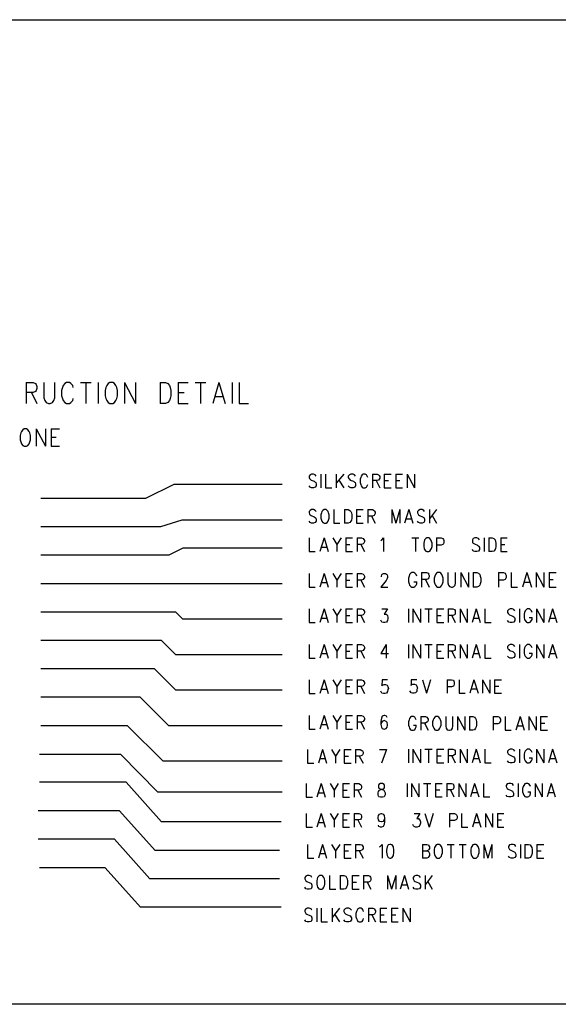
# Model space of a CAD drawing. Extents: x 11.9 to 28.1, y 10.8 to 21.2.
# Tile 2 of 45: x 15 to 16.9, y 10.8 to 14.3. Entities that reach past the tile are written whole.
import ezdxf

# ---------------------------------------------------------------- set-up
doc = ezdxf.new("R2010")
doc.units = 0
doc.header["$MEASUREMENT"] = 0
doc.layers.add('LAYNR1', color=2, linetype='Continuous')

msp = doc.modelspace()

# ---------------------------------------------------------------- linework, layer by layer
at = {"layer": 'LAYNR1', "color": 7}
for points in [[(13.097, 14.266), (18.082, 14.266)], [(15.04, 12.988), (15.04, 12.914)], [(15.04, 12.988), (15.065, 12.988), (15.073, 12.985), (15.075, 12.981), (15.078, 12.974), (15.078, 12.967), (15.075, 12.96), (15.073, 12.957), (15.065, 12.953), (15.04, 12.953)], [(15.103, 12.988), (15.103, 12.935), (15.106, 12.925), (15.111, 12.918), (15.119, 12.914)], [(15.125, 12.914), (15.133, 12.918), (15.138, 12.925), (15.141, 12.935), (15.141, 12.988)], [(15.168, 12.971), (15.165, 12.96), (15.165, 12.942)], [(15.206, 12.971), (15.204, 12.978), (15.198, 12.985), (15.193, 12.988), (15.182, 12.988), (15.176, 12.985), (15.171, 12.978), (15.168, 12.971)], [(15.231, 12.988), (15.269, 12.988)], [(15.25, 12.988), (15.25, 12.914)], [(15.294, 12.988), (15.294, 12.914)], [(15.321, 12.971), (15.318, 12.96), (15.318, 12.942)], [(15.335, 12.988), (15.329, 12.985), (15.324, 12.978), (15.321, 12.971)], [(15.359, 12.971), (15.356, 12.978), (15.351, 12.985), (15.345, 12.988), (15.335, 12.988)], [(15.362, 12.942), (15.362, 12.96), (15.359, 12.971)], [(15.386, 12.988), (15.386, 12.914)], [(15.386, 12.988), (15.425, 12.914)], [(15.425, 12.988), (15.425, 12.914)], [(15.512, 12.988), (15.512, 12.914)], [(15.512, 12.988), (15.531, 12.988), (15.539, 12.985), (15.545, 12.978), (15.547, 12.971)], [(15.547, 12.971), (15.55, 12.96), (15.55, 12.942)], [(15.575, 12.988), (15.575, 12.914)], [(15.575, 12.988), (15.61, 12.988)], [(15.635, 12.988), (15.673, 12.988)], [(15.654, 12.988), (15.654, 12.914)], [(15.719, 12.988), (15.697, 12.914)], [(15.719, 12.988), (15.741, 12.914)], [(15.766, 12.988), (15.766, 12.914)], [(15.79, 12.988), (15.79, 12.914)], [(15.059, 12.953), (15.078, 12.914)], [(15.165, 12.942), (15.168, 12.932), (15.171, 12.925), (15.176, 12.918), (15.182, 12.914)], [(15.193, 12.914), (15.198, 12.918), (15.204, 12.925), (15.206, 12.932)], [(15.318, 12.942), (15.321, 12.932), (15.324, 12.925), (15.329, 12.918), (15.335, 12.914)], [(15.345, 12.914), (15.351, 12.918), (15.356, 12.925), (15.359, 12.932), (15.362, 12.942)], [(15.55, 12.942), (15.547, 12.932), (15.545, 12.925), (15.539, 12.918), (15.531, 12.914)], [(15.575, 12.953), (15.596, 12.953)], [(15.705, 12.939), (15.733, 12.939)], [(15.119, 12.914), (15.125, 12.914)], [(15.182, 12.914), (15.193, 12.914)], [(15.335, 12.914), (15.345, 12.914)], [(15.531, 12.914), (15.512, 12.914)], [(15.575, 12.914), (15.61, 12.914)], [(15.79, 12.914), (15.823, 12.914)], [(15.021, 12.811), (15.019, 12.802), (15.019, 12.787)], [(15.033, 12.825), (15.028, 12.822), (15.024, 12.816), (15.021, 12.811)], [(15.053, 12.811), (15.051, 12.816), (15.046, 12.822), (15.042, 12.825), (15.033, 12.825)], [(15.056, 12.787), (15.056, 12.802), (15.053, 12.811)], [(15.076, 12.825), (15.076, 12.764)], [(15.076, 12.825), (15.108, 12.764)], [(15.108, 12.825), (15.108, 12.764)], [(15.128, 12.825), (15.128, 12.764)], [(15.128, 12.825), (15.158, 12.825)], [(15.128, 12.796), (15.146, 12.796)], [(15.019, 12.787), (15.021, 12.779), (15.024, 12.773), (15.028, 12.767), (15.033, 12.764)], [(15.033, 12.764), (15.042, 12.764)], [(15.042, 12.764), (15.046, 12.767), (15.051, 12.773), (15.053, 12.779), (15.056, 12.787)], [(15.128, 12.764), (15.158, 12.764)], [(16.061, 12.659), (16.058, 12.663), (16.052, 12.666), (16.045, 12.666), (16.04, 12.663), (16.036, 12.659), (16.036, 12.654)], [(16.078, 12.666), (16.078, 12.618)], [(16.094, 12.666), (16.094, 12.618)], [(16.132, 12.666), (16.132, 12.618)], [(16.158, 12.666), (16.132, 12.634)], [(16.2, 12.659), (16.196, 12.663), (16.191, 12.666), (16.183, 12.666), (16.178, 12.663), (16.174, 12.659), (16.174, 12.654)], [(16.243, 12.654), (16.241, 12.659), (16.238, 12.663), (16.234, 12.666), (16.227, 12.666), (16.223, 12.663), (16.22, 12.659), (16.218, 12.654)], [(16.26, 12.666), (16.26, 12.618)], [(16.26, 12.666), (16.276, 12.666), (16.281, 12.663), (16.283, 12.661), (16.285, 12.657), (16.285, 12.652), (16.283, 12.648), (16.281, 12.645), (16.276, 12.643), (16.26, 12.643)], [(16.301, 12.666), (16.301, 12.618)], [(16.301, 12.666), (16.325, 12.666)], [(16.341, 12.666), (16.341, 12.618)], [(16.341, 12.666), (16.365, 12.666)], [(16.381, 12.666), (16.381, 12.618)], [(16.381, 12.666), (16.407, 12.618)], [(16.407, 12.666), (16.407, 12.618)], [(15.56, 12.629), (15.46, 12.58), (15.092, 12.58)], [(15.942, 12.629), (15.56, 12.629)], [(16.036, 12.654), (16.038, 12.65), (16.04, 12.648), (16.043, 12.645), (16.054, 12.641), (16.058, 12.638), (16.06, 12.636)], [(16.045, 12.618), (16.04, 12.62), (16.036, 12.625)], [(16.06, 12.636), (16.061, 12.632), (16.061, 12.625), (16.058, 12.62), (16.052, 12.618)], [(16.141, 12.645), (16.158, 12.618)], [(16.174, 12.654), (16.176, 12.65), (16.178, 12.648), (16.181, 12.645), (16.192, 12.641), (16.196, 12.638), (16.198, 12.636)], [(16.183, 12.618), (16.178, 12.62), (16.174, 12.625)], [(16.198, 12.636), (16.2, 12.632), (16.2, 12.625), (16.196, 12.62), (16.191, 12.618)], [(16.218, 12.654), (16.216, 12.648), (16.216, 12.636)], [(16.216, 12.636), (16.218, 12.629), (16.22, 12.625), (16.223, 12.62), (16.227, 12.618)], [(16.234, 12.618), (16.238, 12.62), (16.241, 12.625), (16.243, 12.629)], [(16.272, 12.643), (16.285, 12.618)], [(16.301, 12.643), (16.316, 12.643)], [(16.341, 12.643), (16.356, 12.643)], [(16.052, 12.618), (16.045, 12.618)], [(16.094, 12.618), (16.116, 12.618)], [(16.191, 12.618), (16.183, 12.618)], [(16.227, 12.618), (16.234, 12.618)], [(16.301, 12.618), (16.325, 12.618)], [(16.341, 12.618), (16.365, 12.618)], [(16.061, 12.534), (16.058, 12.538), (16.052, 12.541), (16.045, 12.541), (16.04, 12.538), (16.036, 12.534), (16.036, 12.529)], [(16.036, 12.529), (16.038, 12.525), (16.04, 12.523), (16.043, 12.52), (16.054, 12.516), (16.058, 12.513), (16.06, 12.511)], [(16.08, 12.529), (16.078, 12.523), (16.078, 12.511)], [(16.089, 12.541), (16.085, 12.538), (16.081, 12.534), (16.08, 12.529)], [(16.105, 12.529), (16.103, 12.534), (16.1, 12.538), (16.096, 12.541), (16.089, 12.541)], [(16.107, 12.511), (16.107, 12.523), (16.105, 12.529)], [(16.123, 12.541), (16.123, 12.493)], [(16.161, 12.541), (16.161, 12.493)], [(16.161, 12.541), (16.174, 12.541), (16.18, 12.538), (16.183, 12.534), (16.185, 12.529)], [(16.185, 12.529), (16.187, 12.523), (16.187, 12.511)], [(16.203, 12.541), (16.203, 12.493)], [(16.203, 12.541), (16.227, 12.541)], [(16.203, 12.518), (16.218, 12.518)], [(16.243, 12.541), (16.243, 12.493)], [(16.243, 12.541), (16.26, 12.541), (16.265, 12.538), (16.267, 12.536), (16.269, 12.532), (16.269, 12.527), (16.267, 12.523), (16.265, 12.52), (16.26, 12.518), (16.243, 12.518)], [(16.256, 12.518), (16.269, 12.493)], [(16.327, 12.541), (16.327, 12.493)], [(16.327, 12.541), (16.341, 12.493)], [(16.356, 12.541), (16.341, 12.493)], [(16.356, 12.541), (16.356, 12.493)], [(16.387, 12.541), (16.372, 12.493)], [(16.387, 12.541), (16.401, 12.493)], [(16.443, 12.534), (16.44, 12.538), (16.434, 12.541), (16.427, 12.541), (16.421, 12.538), (16.418, 12.534), (16.418, 12.529)], [(16.418, 12.529), (16.42, 12.525), (16.421, 12.523), (16.425, 12.52), (16.436, 12.516), (16.44, 12.513), (16.441, 12.511)], [(16.46, 12.541), (16.46, 12.493)], [(16.485, 12.541), (16.46, 12.509)], [(16.469, 12.52), (16.485, 12.493)], [(15.588, 12.504), (15.513, 12.48), (15.092, 12.48)], [(15.942, 12.504), (15.588, 12.504)], [(16.045, 12.493), (16.04, 12.495), (16.036, 12.5)], [(16.052, 12.493), (16.045, 12.493)], [(16.06, 12.511), (16.061, 12.507), (16.061, 12.5), (16.058, 12.495), (16.052, 12.493)], [(16.078, 12.511), (16.08, 12.504), (16.081, 12.5), (16.085, 12.495), (16.089, 12.493)], [(16.089, 12.493), (16.096, 12.493)], [(16.096, 12.493), (16.1, 12.495), (16.103, 12.5), (16.105, 12.504), (16.107, 12.511)], [(16.123, 12.493), (16.145, 12.493)], [(16.174, 12.493), (16.161, 12.493)], [(16.187, 12.511), (16.185, 12.504), (16.183, 12.5), (16.18, 12.495), (16.174, 12.493)], [(16.203, 12.493), (16.227, 12.493)], [(16.378, 12.509), (16.396, 12.509)], [(16.427, 12.493), (16.421, 12.495), (16.418, 12.5)], [(16.434, 12.493), (16.427, 12.493)], [(16.441, 12.511), (16.443, 12.507), (16.443, 12.5), (16.44, 12.495), (16.434, 12.493)], [(16.036, 12.441), (16.036, 12.393)], [(16.089, 12.441), (16.074, 12.393)], [(16.089, 12.441), (16.103, 12.393)], [(16.12, 12.441), (16.134, 12.418), (16.134, 12.393)], [(16.149, 12.441), (16.134, 12.418)], [(16.165, 12.441), (16.165, 12.393)], [(16.165, 12.441), (16.189, 12.441)], [(16.165, 12.418), (16.18, 12.418)], [(16.205, 12.441), (16.205, 12.393)], [(16.205, 12.441), (16.221, 12.441), (16.227, 12.439), (16.229, 12.436), (16.231, 12.432), (16.231, 12.427), (16.229, 12.423), (16.227, 12.42), (16.221, 12.418), (16.205, 12.418)], [(16.218, 12.418), (16.231, 12.393)], [(16.289, 12.432), (16.292, 12.434), (16.298, 12.441), (16.298, 12.393)], [(16.398, 12.441), (16.423, 12.441)], [(16.411, 12.441), (16.411, 12.393)], [(16.441, 12.429), (16.44, 12.423), (16.44, 12.411)], [(16.451, 12.441), (16.447, 12.439), (16.443, 12.434), (16.441, 12.429)], [(16.467, 12.429), (16.465, 12.434), (16.461, 12.439), (16.458, 12.441), (16.451, 12.441)], [(16.469, 12.411), (16.469, 12.423), (16.467, 12.429)], [(16.485, 12.441), (16.485, 12.393)], [(16.485, 12.441), (16.501, 12.441), (16.507, 12.439), (16.509, 12.436), (16.511, 12.432), (16.511, 12.425), (16.509, 12.42), (16.507, 12.418), (16.501, 12.416), (16.485, 12.416)], [(16.636, 12.434), (16.632, 12.439), (16.627, 12.441), (16.62, 12.441), (16.614, 12.439), (16.611, 12.434), (16.611, 12.429)], [(16.611, 12.429), (16.612, 12.425), (16.614, 12.423), (16.618, 12.42), (16.629, 12.416), (16.632, 12.413), (16.634, 12.411)], [(16.652, 12.441), (16.652, 12.393)], [(16.669, 12.441), (16.669, 12.393)], [(16.669, 12.441), (16.681, 12.441), (16.687, 12.439), (16.691, 12.434), (16.692, 12.429)], [(16.692, 12.429), (16.694, 12.423), (16.694, 12.411)], [(16.711, 12.441), (16.711, 12.393)], [(16.711, 12.441), (16.734, 12.441)], [(16.711, 12.418), (16.725, 12.418)], [(15.942, 12.405), (15.592, 12.405), (15.542, 12.38), (15.092, 12.38)], [(16.036, 12.393), (16.058, 12.393)], [(16.08, 12.409), (16.098, 12.409)], [(16.165, 12.393), (16.189, 12.393)], [(16.44, 12.411), (16.441, 12.404), (16.443, 12.4), (16.447, 12.395), (16.451, 12.393)], [(16.451, 12.393), (16.458, 12.393)], [(16.458, 12.393), (16.461, 12.395), (16.465, 12.4), (16.467, 12.404), (16.469, 12.411)], [(16.62, 12.393), (16.614, 12.395), (16.611, 12.4)], [(16.627, 12.393), (16.62, 12.393)], [(16.634, 12.411), (16.636, 12.407), (16.636, 12.4), (16.632, 12.395), (16.627, 12.393)], [(16.681, 12.393), (16.669, 12.393)], [(16.694, 12.411), (16.692, 12.404), (16.691, 12.4), (16.687, 12.395), (16.681, 12.393)], [(16.711, 12.393), (16.734, 12.393)], [(16.036, 12.316), (16.036, 12.268)], [(16.089, 12.316), (16.074, 12.268)], [(16.089, 12.316), (16.103, 12.268)], [(16.12, 12.316), (16.134, 12.293), (16.134, 12.268)], [(16.149, 12.316), (16.134, 12.293)], [(16.165, 12.316), (16.165, 12.268)], [(16.165, 12.316), (16.189, 12.316)], [(16.205, 12.316), (16.205, 12.268)], [(16.205, 12.316), (16.221, 12.316), (16.227, 12.314), (16.229, 12.311), (16.231, 12.307), (16.231, 12.302), (16.229, 12.298), (16.227, 12.295), (16.221, 12.293), (16.205, 12.293)], [(16.291, 12.304), (16.291, 12.307), (16.292, 12.311), (16.294, 12.314), (16.298, 12.316), (16.305, 12.316), (16.309, 12.314), (16.311, 12.311), (16.312, 12.307), (16.312, 12.302), (16.311, 12.298), (16.307, 12.291), (16.289, 12.268)], [(16.394, 12.317), (16.39, 12.312), (16.388, 12.307)], [(16.409, 12.317), (16.405, 12.319), (16.398, 12.319), (16.394, 12.317)], [(16.415, 12.307), (16.413, 12.312), (16.409, 12.317)], [(16.432, 12.319), (16.432, 12.268)], [(16.432, 12.319), (16.45, 12.319), (16.456, 12.317)], [(16.456, 12.317), (16.457, 12.314), (16.459, 12.309), (16.459, 12.304), (16.457, 12.3), (16.456, 12.297)], [(16.485, 12.317), (16.481, 12.312), (16.479, 12.307)], [(16.488, 12.319), (16.485, 12.317)], [(16.5, 12.317), (16.496, 12.319), (16.488, 12.319)], [(16.506, 12.307), (16.504, 12.312), (16.5, 12.317)], [(16.525, 12.319), (16.525, 12.283), (16.527, 12.275), (16.531, 12.27), (16.537, 12.268)], [(16.541, 12.268), (16.546, 12.27), (16.55, 12.275), (16.552, 12.283), (16.552, 12.319)], [(16.57, 12.319), (16.57, 12.268)], [(16.57, 12.319), (16.597, 12.268)], [(16.597, 12.319), (16.597, 12.268)], [(16.614, 12.319), (16.614, 12.268)], [(16.614, 12.319), (16.627, 12.319), (16.633, 12.317)], [(16.633, 12.317), (16.637, 12.312), (16.639, 12.307)], [(16.703, 12.319), (16.703, 12.268)], [(16.703, 12.319), (16.72, 12.319), (16.726, 12.317)], [(16.726, 12.317), (16.728, 12.314), (16.73, 12.309), (16.73, 12.302), (16.728, 12.297)], [(16.747, 12.319), (16.747, 12.268)], [(16.803, 12.319), (16.788, 12.268)], [(16.803, 12.319), (16.819, 12.268)], [(16.836, 12.319), (16.836, 12.268)], [(16.836, 12.319), (16.863, 12.268)], [(16.863, 12.319), (16.863, 12.268)], [(16.881, 12.319), (16.881, 12.268)], [(16.881, 12.319), (16.906, 12.319)], [(15.942, 12.28), (15.092, 12.28)], [(16.08, 12.284), (16.098, 12.284)], [(16.165, 12.293), (16.18, 12.293)], [(16.218, 12.293), (16.231, 12.268)], [(16.388, 12.307), (16.386, 12.3), (16.386, 12.287)], [(16.386, 12.287), (16.388, 12.28), (16.39, 12.275), (16.394, 12.27), (16.398, 12.268)], [(16.405, 12.268), (16.409, 12.27), (16.413, 12.275), (16.415, 12.28), (16.415, 12.287)], [(16.405, 12.287), (16.415, 12.287)], [(16.456, 12.297), (16.45, 12.295), (16.432, 12.295)], [(16.446, 12.295), (16.459, 12.268)], [(16.479, 12.307), (16.477, 12.3), (16.477, 12.287)], [(16.477, 12.287), (16.479, 12.28), (16.481, 12.275), (16.485, 12.27), (16.488, 12.268)], [(16.496, 12.268), (16.5, 12.27), (16.504, 12.275), (16.506, 12.28), (16.508, 12.287)], [(16.508, 12.287), (16.508, 12.3), (16.506, 12.307)], [(16.641, 12.287), (16.639, 12.28), (16.637, 12.275), (16.633, 12.27), (16.627, 12.268)], [(16.639, 12.307), (16.641, 12.3), (16.641, 12.287)], [(16.728, 12.297), (16.726, 12.295), (16.72, 12.292), (16.703, 12.292)], [(16.794, 12.285), (16.813, 12.285)], [(16.881, 12.295), (16.896, 12.295)], [(16.036, 12.268), (16.058, 12.268)], [(16.165, 12.268), (16.189, 12.268)], [(16.289, 12.268), (16.314, 12.268)], [(16.398, 12.268), (16.405, 12.268)], [(16.488, 12.268), (16.496, 12.268)], [(16.537, 12.268), (16.541, 12.268)], [(16.627, 12.268), (16.614, 12.268)], [(16.747, 12.268), (16.77, 12.268)], [(16.881, 12.268), (16.906, 12.268)], [(15.942, 12.155), (15.592, 12.155), (15.567, 12.18), (15.092, 12.18)], [(16.036, 12.191), (16.036, 12.143)], [(16.089, 12.191), (16.074, 12.143)], [(16.089, 12.191), (16.103, 12.143)], [(16.12, 12.191), (16.134, 12.168), (16.134, 12.143)], [(16.149, 12.191), (16.134, 12.168)], [(16.165, 12.191), (16.165, 12.143)], [(16.165, 12.191), (16.189, 12.191)], [(16.205, 12.191), (16.205, 12.143)], [(16.205, 12.191), (16.221, 12.191), (16.227, 12.189), (16.229, 12.186), (16.231, 12.182), (16.231, 12.177), (16.229, 12.173), (16.227, 12.17), (16.221, 12.168), (16.205, 12.168)], [(16.292, 12.191), (16.312, 12.191), (16.301, 12.173), (16.307, 12.173), (16.311, 12.17), (16.312, 12.168), (16.314, 12.161)], [(16.386, 12.191), (16.386, 12.143)], [(16.402, 12.191), (16.402, 12.143)], [(16.402, 12.191), (16.428, 12.143)], [(16.428, 12.191), (16.428, 12.143)], [(16.444, 12.191), (16.47, 12.191)], [(16.457, 12.191), (16.457, 12.143)], [(16.486, 12.191), (16.486, 12.143)], [(16.486, 12.191), (16.51, 12.191)], [(16.526, 12.191), (16.526, 12.143)], [(16.526, 12.191), (16.542, 12.191), (16.548, 12.189), (16.55, 12.186), (16.551, 12.182), (16.551, 12.177), (16.55, 12.173), (16.548, 12.17), (16.542, 12.168), (16.526, 12.168)], [(16.568, 12.191), (16.568, 12.143)], [(16.568, 12.191), (16.593, 12.143)], [(16.593, 12.191), (16.593, 12.143)], [(16.624, 12.191), (16.61, 12.143)], [(16.624, 12.191), (16.639, 12.143)], [(16.655, 12.191), (16.655, 12.143)], [(16.761, 12.184), (16.757, 12.189), (16.751, 12.191), (16.744, 12.191), (16.739, 12.189), (16.735, 12.184), (16.735, 12.179)], [(16.735, 12.179), (16.737, 12.175), (16.739, 12.173), (16.742, 12.17), (16.753, 12.166), (16.757, 12.163), (16.759, 12.161)], [(16.777, 12.191), (16.777, 12.143)], [(16.795, 12.179), (16.793, 12.173), (16.793, 12.161)], [(16.821, 12.179), (16.819, 12.184), (16.815, 12.189), (16.811, 12.191), (16.804, 12.191), (16.801, 12.189), (16.797, 12.184), (16.795, 12.179)], [(16.837, 12.191), (16.837, 12.143)], [(16.837, 12.191), (16.862, 12.143)], [(16.862, 12.191), (16.862, 12.143)], [(16.893, 12.191), (16.879, 12.143)], [(16.893, 12.191), (16.908, 12.143)], [(16.036, 12.143), (16.058, 12.143)], [(16.08, 12.159), (16.098, 12.159)], [(16.165, 12.168), (16.18, 12.168)], [(16.165, 12.143), (16.189, 12.143)], [(16.218, 12.168), (16.231, 12.143)], [(16.298, 12.143), (16.292, 12.145), (16.291, 12.147), (16.289, 12.152)], [(16.303, 12.143), (16.298, 12.143)], [(16.314, 12.161), (16.314, 12.157), (16.312, 12.15), (16.309, 12.145), (16.303, 12.143)], [(16.486, 12.168), (16.501, 12.168)], [(16.486, 12.143), (16.51, 12.143)], [(16.539, 12.168), (16.551, 12.143)], [(16.615, 12.159), (16.633, 12.159)], [(16.655, 12.143), (16.677, 12.143)], [(16.744, 12.143), (16.739, 12.145), (16.735, 12.15)], [(16.751, 12.143), (16.744, 12.143)], [(16.759, 12.161), (16.761, 12.157), (16.761, 12.15), (16.757, 12.145), (16.751, 12.143)], [(16.793, 12.161), (16.795, 12.154), (16.797, 12.15), (16.801, 12.145), (16.804, 12.143)], [(16.804, 12.143), (16.811, 12.143)], [(16.811, 12.143), (16.815, 12.145), (16.819, 12.15), (16.821, 12.154), (16.821, 12.161)], [(16.811, 12.161), (16.821, 12.161)], [(16.884, 12.159), (16.902, 12.159)], [(15.942, 12.03), (15.567, 12.03), (15.517, 12.08), (15.092, 12.08)], [(16.036, 12.066), (16.036, 12.018)], [(16.089, 12.066), (16.074, 12.018)], [(16.089, 12.066), (16.103, 12.018)], [(16.12, 12.066), (16.134, 12.043), (16.134, 12.018)], [(16.149, 12.066), (16.134, 12.043)], [(16.165, 12.066), (16.165, 12.018)], [(16.165, 12.066), (16.189, 12.066)], [(16.205, 12.066), (16.205, 12.018)], [(16.205, 12.066), (16.221, 12.066), (16.227, 12.064), (16.229, 12.061), (16.231, 12.057), (16.231, 12.052), (16.229, 12.048), (16.227, 12.045), (16.221, 12.043), (16.205, 12.043)], [(16.307, 12.066), (16.289, 12.034), (16.316, 12.034)], [(16.307, 12.066), (16.307, 12.018)], [(16.386, 12.066), (16.386, 12.018)], [(16.402, 12.066), (16.402, 12.018)], [(16.402, 12.066), (16.428, 12.018)], [(16.428, 12.066), (16.428, 12.018)], [(16.444, 12.066), (16.47, 12.066)], [(16.457, 12.066), (16.457, 12.018)], [(16.486, 12.066), (16.486, 12.018)], [(16.486, 12.066), (16.51, 12.066)], [(16.526, 12.066), (16.526, 12.018)], [(16.526, 12.066), (16.542, 12.066), (16.548, 12.064), (16.55, 12.061), (16.551, 12.057), (16.551, 12.052), (16.55, 12.048), (16.548, 12.045), (16.542, 12.043), (16.526, 12.043)], [(16.568, 12.066), (16.568, 12.018)], [(16.568, 12.066), (16.593, 12.018)], [(16.593, 12.066), (16.593, 12.018)], [(16.624, 12.066), (16.61, 12.018)], [(16.624, 12.066), (16.639, 12.018)], [(16.655, 12.066), (16.655, 12.018)], [(16.761, 12.059), (16.757, 12.064), (16.751, 12.066), (16.744, 12.066), (16.739, 12.064), (16.735, 12.059), (16.735, 12.054)], [(16.777, 12.066), (16.777, 12.018)], [(16.821, 12.054), (16.819, 12.059), (16.815, 12.064), (16.811, 12.066), (16.804, 12.066), (16.801, 12.064), (16.797, 12.059), (16.795, 12.054)], [(16.837, 12.066), (16.837, 12.018)], [(16.837, 12.066), (16.862, 12.018)], [(16.862, 12.066), (16.862, 12.018)], [(16.893, 12.066), (16.879, 12.018)], [(16.893, 12.066), (16.908, 12.018)], [(16.08, 12.034), (16.098, 12.034)], [(16.165, 12.043), (16.18, 12.043)], [(16.218, 12.043), (16.231, 12.018)], [(16.486, 12.043), (16.501, 12.043)], [(16.539, 12.043), (16.551, 12.018)], [(16.615, 12.034), (16.633, 12.034)], [(16.735, 12.054), (16.737, 12.05), (16.739, 12.048), (16.742, 12.045), (16.753, 12.041), (16.757, 12.038), (16.759, 12.036)], [(16.759, 12.036), (16.761, 12.032), (16.761, 12.025), (16.757, 12.02), (16.751, 12.018)], [(16.795, 12.054), (16.793, 12.048), (16.793, 12.036)], [(16.793, 12.036), (16.795, 12.029), (16.797, 12.025), (16.801, 12.02), (16.804, 12.018)], [(16.811, 12.018), (16.815, 12.02), (16.819, 12.025), (16.821, 12.029), (16.821, 12.036)], [(16.811, 12.036), (16.821, 12.036)], [(16.884, 12.034), (16.902, 12.034)], [(16.036, 12.018), (16.058, 12.018)], [(16.165, 12.018), (16.189, 12.018)], [(16.486, 12.018), (16.51, 12.018)], [(16.655, 12.018), (16.677, 12.018)], [(16.744, 12.018), (16.739, 12.02), (16.735, 12.025)], [(16.751, 12.018), (16.744, 12.018)], [(16.804, 12.018), (16.811, 12.018)], [(15.942, 11.905), (15.567, 11.905), (15.492, 11.98), (15.092, 11.98)], [(16.036, 11.941), (16.036, 11.893)], [(16.089, 11.941), (16.074, 11.893)], [(16.089, 11.941), (16.103, 11.893)], [(16.12, 11.941), (16.134, 11.918), (16.134, 11.893)], [(16.149, 11.941), (16.134, 11.918)], [(16.165, 11.941), (16.165, 11.893)], [(16.165, 11.941), (16.189, 11.941)], [(16.205, 11.941), (16.205, 11.893)], [(16.205, 11.941), (16.221, 11.941), (16.227, 11.939), (16.229, 11.936), (16.231, 11.932), (16.231, 11.927), (16.229, 11.923), (16.227, 11.92), (16.221, 11.918), (16.205, 11.918)], [(16.312, 11.941), (16.294, 11.941), (16.292, 11.92), (16.294, 11.923), (16.3, 11.925), (16.305, 11.925), (16.311, 11.923), (16.314, 11.918), (16.316, 11.911)], [(16.415, 11.942), (16.396, 11.942), (16.395, 11.922), (16.396, 11.924), (16.402, 11.926), (16.407, 11.926), (16.413, 11.924), (16.416, 11.919), (16.418, 11.912)], [(16.435, 11.942), (16.449, 11.894)], [(16.464, 11.942), (16.449, 11.894)], [(16.522, 11.942), (16.522, 11.894)], [(16.522, 11.942), (16.538, 11.942), (16.544, 11.94), (16.546, 11.937), (16.547, 11.933), (16.547, 11.926), (16.546, 11.922), (16.544, 11.919), (16.538, 11.917), (16.522, 11.917)], [(16.564, 11.942), (16.564, 11.894)], [(16.616, 11.942), (16.602, 11.894)], [(16.616, 11.942), (16.631, 11.894)], [(16.647, 11.942), (16.647, 11.894)], [(16.647, 11.942), (16.673, 11.894)], [(16.673, 11.942), (16.673, 11.894)], [(16.689, 11.942), (16.689, 11.894)], [(16.689, 11.942), (16.713, 11.942)], [(16.036, 11.893), (16.058, 11.893)], [(16.08, 11.909), (16.098, 11.909)], [(16.165, 11.918), (16.18, 11.918)], [(16.165, 11.893), (16.189, 11.893)], [(16.218, 11.918), (16.231, 11.893)], [(16.298, 11.893), (16.292, 11.895), (16.291, 11.897), (16.289, 11.902)], [(16.303, 11.893), (16.298, 11.893)], [(16.316, 11.911), (16.314, 11.907), (16.312, 11.9), (16.309, 11.895), (16.303, 11.893)], [(16.4, 11.894), (16.395, 11.896), (16.393, 11.899), (16.391, 11.903)], [(16.406, 11.894), (16.4, 11.894)], [(16.418, 11.912), (16.416, 11.908), (16.415, 11.901), (16.411, 11.896), (16.406, 11.894)], [(16.564, 11.894), (16.586, 11.894)], [(16.607, 11.91), (16.626, 11.91)], [(16.689, 11.919), (16.704, 11.919)], [(16.689, 11.894), (16.713, 11.894)], [(15.942, 11.78), (15.542, 11.78), (15.442, 11.88), (15.092, 11.88)], [(16.036, 11.816), (16.036, 11.768)], [(16.089, 11.816), (16.074, 11.768)], [(16.089, 11.816), (16.103, 11.768)], [(16.12, 11.816), (16.134, 11.793), (16.134, 11.768)], [(16.149, 11.816), (16.134, 11.793)], [(16.165, 11.816), (16.165, 11.768)], [(16.165, 11.816), (16.189, 11.816)], [(16.165, 11.793), (16.18, 11.793)], [(16.205, 11.816), (16.205, 11.768)], [(16.205, 11.816), (16.221, 11.816), (16.227, 11.814), (16.229, 11.811), (16.231, 11.807), (16.231, 11.802), (16.229, 11.798), (16.227, 11.795), (16.221, 11.793), (16.205, 11.793)], [(16.218, 11.793), (16.231, 11.768)], [(16.311, 11.809), (16.309, 11.814), (16.303, 11.816), (16.3, 11.816), (16.294, 11.814), (16.291, 11.807), (16.289, 11.795), (16.289, 11.784), (16.291, 11.775), (16.294, 11.77), (16.3, 11.768)], [(16.301, 11.768), (16.307, 11.77), (16.311, 11.775), (16.312, 11.782), (16.312, 11.784), (16.311, 11.791), (16.307, 11.795), (16.301, 11.798), (16.3, 11.798), (16.294, 11.795), (16.291, 11.791), (16.289, 11.784)], [(16.388, 11.801), (16.386, 11.794), (16.386, 11.782)], [(16.413, 11.801), (16.411, 11.805), (16.408, 11.81), (16.404, 11.812), (16.397, 11.812), (16.393, 11.81), (16.39, 11.805), (16.388, 11.801)], [(16.43, 11.812), (16.43, 11.764)], [(16.43, 11.812), (16.446, 11.812), (16.451, 11.81), (16.453, 11.807), (16.455, 11.803), (16.455, 11.798), (16.453, 11.794), (16.451, 11.792), (16.446, 11.789), (16.43, 11.789)], [(16.442, 11.789), (16.455, 11.764)], [(16.473, 11.801), (16.471, 11.794), (16.471, 11.782)], [(16.482, 11.812), (16.479, 11.81), (16.475, 11.805), (16.473, 11.801)], [(16.499, 11.801), (16.497, 11.805), (16.493, 11.81), (16.49, 11.812), (16.482, 11.812)], [(16.501, 11.782), (16.501, 11.794), (16.499, 11.801)], [(16.517, 11.812), (16.517, 11.778), (16.519, 11.771), (16.522, 11.766), (16.528, 11.764)], [(16.531, 11.764), (16.537, 11.766), (16.541, 11.771), (16.542, 11.778), (16.542, 11.812)], [(16.559, 11.812), (16.559, 11.764)], [(16.559, 11.812), (16.584, 11.764)], [(16.584, 11.812), (16.584, 11.764)], [(16.601, 11.812), (16.601, 11.764)], [(16.601, 11.812), (16.613, 11.812), (16.619, 11.81), (16.622, 11.805), (16.624, 11.801)], [(16.624, 11.801), (16.626, 11.794), (16.626, 11.782)], [(16.684, 11.812), (16.684, 11.764)], [(16.684, 11.812), (16.701, 11.812), (16.706, 11.81), (16.708, 11.807), (16.71, 11.803), (16.71, 11.796), (16.708, 11.792), (16.706, 11.789), (16.701, 11.787), (16.684, 11.787)], [(16.726, 11.812), (16.726, 11.764)], [(16.779, 11.812), (16.764, 11.764)], [(16.779, 11.812), (16.793, 11.764)], [(16.81, 11.812), (16.81, 11.764)], [(16.81, 11.812), (16.835, 11.764)], [(16.835, 11.812), (16.835, 11.764)], [(16.851, 11.812), (16.851, 11.764)], [(16.851, 11.812), (16.875, 11.812)], [(16.851, 11.789), (16.866, 11.789)], [(15.942, 11.655), (15.522, 11.655), (15.397, 11.78), (15.092, 11.78)], [(16.036, 11.768), (16.058, 11.768)], [(16.08, 11.784), (16.098, 11.784)], [(16.165, 11.768), (16.189, 11.768)], [(16.3, 11.768), (16.301, 11.768)], [(16.386, 11.782), (16.388, 11.776), (16.39, 11.771), (16.393, 11.766), (16.397, 11.764)], [(16.397, 11.764), (16.404, 11.764)], [(16.404, 11.764), (16.408, 11.766), (16.411, 11.771), (16.413, 11.776), (16.413, 11.782)], [(16.404, 11.782), (16.413, 11.782)], [(16.471, 11.782), (16.473, 11.776), (16.475, 11.771), (16.479, 11.766), (16.482, 11.764)], [(16.482, 11.764), (16.49, 11.764)], [(16.49, 11.764), (16.493, 11.766), (16.497, 11.771), (16.499, 11.776), (16.501, 11.782)], [(16.528, 11.764), (16.531, 11.764)], [(16.613, 11.764), (16.601, 11.764)], [(16.626, 11.782), (16.624, 11.776), (16.622, 11.771), (16.619, 11.766), (16.613, 11.764)], [(16.726, 11.764), (16.748, 11.764)], [(16.77, 11.78), (16.788, 11.78)], [(16.851, 11.764), (16.875, 11.764)], [(16.031, 11.696), (16.031, 11.648)], [(16.084, 11.696), (16.069, 11.648)], [(16.084, 11.696), (16.098, 11.648)], [(16.115, 11.696), (16.129, 11.673), (16.129, 11.648)], [(16.144, 11.696), (16.129, 11.673)], [(16.16, 11.696), (16.16, 11.648)], [(16.16, 11.696), (16.184, 11.696)], [(16.2, 11.696), (16.2, 11.648)], [(16.2, 11.696), (16.216, 11.696), (16.222, 11.693), (16.224, 11.691), (16.226, 11.687), (16.226, 11.682), (16.224, 11.678), (16.222, 11.675), (16.216, 11.673), (16.2, 11.673)], [(16.284, 11.696), (16.309, 11.696)], [(16.309, 11.696), (16.291, 11.648)], [(16.386, 11.697), (16.386, 11.649)], [(16.402, 11.697), (16.402, 11.649)], [(16.402, 11.697), (16.428, 11.649)], [(16.428, 11.697), (16.428, 11.649)], [(16.444, 11.697), (16.47, 11.697)], [(16.457, 11.697), (16.457, 11.649)], [(16.486, 11.697), (16.486, 11.649)], [(16.486, 11.697), (16.51, 11.697)], [(16.526, 11.697), (16.526, 11.649)], [(16.526, 11.697), (16.542, 11.697), (16.548, 11.695), (16.55, 11.692), (16.551, 11.688), (16.551, 11.683), (16.55, 11.679), (16.548, 11.677), (16.542, 11.674), (16.526, 11.674)], [(16.568, 11.697), (16.568, 11.649)], [(16.568, 11.697), (16.593, 11.649)], [(16.593, 11.697), (16.593, 11.649)], [(16.624, 11.697), (16.61, 11.649)], [(16.624, 11.697), (16.639, 11.649)], [(16.655, 11.697), (16.655, 11.649)], [(16.761, 11.69), (16.757, 11.695), (16.751, 11.697), (16.744, 11.697), (16.739, 11.695), (16.735, 11.69), (16.735, 11.686)], [(16.735, 11.686), (16.737, 11.681), (16.739, 11.679), (16.742, 11.677), (16.753, 11.672), (16.757, 11.67), (16.759, 11.667)], [(16.777, 11.697), (16.777, 11.649)], [(16.795, 11.686), (16.793, 11.679), (16.793, 11.667)], [(16.821, 11.686), (16.819, 11.69), (16.815, 11.695), (16.811, 11.697), (16.804, 11.697), (16.801, 11.695), (16.797, 11.69), (16.795, 11.686)], [(16.837, 11.697), (16.837, 11.649)], [(16.837, 11.697), (16.862, 11.649)], [(16.862, 11.697), (16.862, 11.649)], [(16.893, 11.697), (16.879, 11.649)], [(16.893, 11.697), (16.908, 11.649)], [(15.374, 11.679), (15.087, 11.679)], [(15.504, 11.546), (15.374, 11.679)], [(16.075, 11.664), (16.093, 11.664)], [(16.16, 11.673), (16.175, 11.673)], [(16.213, 11.673), (16.226, 11.648)], [(16.486, 11.674), (16.501, 11.674)], [(16.539, 11.674), (16.551, 11.649)], [(16.615, 11.665), (16.633, 11.665)], [(16.744, 11.649), (16.739, 11.651), (16.735, 11.656)], [(16.759, 11.667), (16.761, 11.663), (16.761, 11.656), (16.757, 11.651), (16.751, 11.649)], [(16.793, 11.667), (16.795, 11.661), (16.797, 11.656), (16.801, 11.651), (16.804, 11.649)], [(16.811, 11.649), (16.815, 11.651), (16.819, 11.656), (16.821, 11.661), (16.821, 11.667)], [(16.811, 11.667), (16.821, 11.667)], [(16.884, 11.665), (16.902, 11.665)], [(16.031, 11.648), (16.053, 11.648)], [(16.16, 11.648), (16.184, 11.648)], [(16.486, 11.649), (16.51, 11.649)], [(16.655, 11.649), (16.677, 11.649)], [(16.751, 11.649), (16.744, 11.649)], [(16.804, 11.649), (16.811, 11.649)], [(15.392, 11.581), (15.087, 11.581)], [(15.517, 11.441), (15.392, 11.581)], [(15.942, 11.546), (15.504, 11.546)], [(16.026, 11.576), (16.026, 11.528)], [(16.079, 11.576), (16.064, 11.528)], [(16.079, 11.576), (16.093, 11.528)], [(16.11, 11.576), (16.124, 11.553), (16.124, 11.528)], [(16.139, 11.576), (16.124, 11.553)], [(16.155, 11.576), (16.155, 11.528)], [(16.155, 11.576), (16.179, 11.576)], [(16.155, 11.553), (16.17, 11.553)], [(16.195, 11.576), (16.195, 11.528)], [(16.195, 11.576), (16.211, 11.576), (16.217, 11.573), (16.219, 11.571), (16.221, 11.567), (16.221, 11.562), (16.219, 11.558), (16.217, 11.555), (16.211, 11.553), (16.195, 11.553)], [(16.208, 11.553), (16.221, 11.528)], [(16.288, 11.528), (16.282, 11.53), (16.281, 11.532), (16.279, 11.537), (16.279, 11.544), (16.281, 11.548), (16.284, 11.553), (16.29, 11.555), (16.297, 11.558), (16.301, 11.56), (16.302, 11.564)], [(16.288, 11.576), (16.282, 11.573), (16.281, 11.569), (16.281, 11.564)], [(16.281, 11.564), (16.282, 11.56), (16.286, 11.558), (16.293, 11.555), (16.299, 11.553), (16.302, 11.548), (16.304, 11.544), (16.304, 11.537), (16.302, 11.532), (16.301, 11.53), (16.295, 11.528)], [(16.302, 11.564), (16.302, 11.569), (16.301, 11.573), (16.295, 11.576), (16.288, 11.576)], [(16.381, 11.577), (16.381, 11.529)], [(16.397, 11.577), (16.397, 11.529)], [(16.397, 11.577), (16.423, 11.529)], [(16.423, 11.577), (16.423, 11.529)], [(16.439, 11.577), (16.465, 11.577)], [(16.452, 11.577), (16.452, 11.529)], [(16.481, 11.577), (16.481, 11.529)], [(16.481, 11.577), (16.505, 11.577)], [(16.481, 11.554), (16.496, 11.554)], [(16.521, 11.577), (16.521, 11.529)], [(16.521, 11.577), (16.537, 11.577), (16.543, 11.575), (16.545, 11.572), (16.546, 11.568), (16.546, 11.563), (16.545, 11.559), (16.543, 11.557), (16.537, 11.554), (16.521, 11.554)], [(16.534, 11.554), (16.546, 11.529)], [(16.563, 11.577), (16.563, 11.529)], [(16.563, 11.577), (16.588, 11.529)], [(16.588, 11.577), (16.588, 11.529)], [(16.619, 11.577), (16.605, 11.529)], [(16.619, 11.577), (16.634, 11.529)], [(16.65, 11.577), (16.65, 11.529)], [(16.756, 11.57), (16.752, 11.575), (16.746, 11.577), (16.739, 11.577), (16.734, 11.575), (16.73, 11.57), (16.73, 11.566)], [(16.73, 11.566), (16.732, 11.561), (16.734, 11.559), (16.737, 11.557), (16.748, 11.552), (16.752, 11.55), (16.754, 11.547)], [(16.754, 11.547), (16.756, 11.543), (16.756, 11.536), (16.752, 11.531), (16.746, 11.529)], [(16.772, 11.577), (16.772, 11.529)], [(16.79, 11.566), (16.788, 11.559), (16.788, 11.547)], [(16.788, 11.547), (16.79, 11.541), (16.792, 11.536), (16.796, 11.531), (16.799, 11.529)], [(16.816, 11.566), (16.814, 11.57), (16.81, 11.575), (16.806, 11.577), (16.799, 11.577), (16.796, 11.575), (16.792, 11.57), (16.79, 11.566)], [(16.806, 11.529), (16.81, 11.531), (16.814, 11.536), (16.816, 11.541), (16.816, 11.547)], [(16.806, 11.547), (16.816, 11.547)], [(16.832, 11.577), (16.832, 11.529)], [(16.832, 11.577), (16.857, 11.529)], [(16.857, 11.577), (16.857, 11.529)], [(16.888, 11.577), (16.874, 11.529)], [(16.888, 11.577), (16.903, 11.529)], [(16.026, 11.528), (16.048, 11.528)], [(16.07, 11.544), (16.088, 11.544)], [(16.155, 11.528), (16.179, 11.528)], [(16.295, 11.528), (16.288, 11.528)], [(16.481, 11.529), (16.505, 11.529)], [(16.61, 11.545), (16.628, 11.545)], [(16.65, 11.529), (16.672, 11.529)], [(16.739, 11.529), (16.734, 11.531), (16.73, 11.536)], [(16.746, 11.529), (16.739, 11.529)], [(16.799, 11.529), (16.806, 11.529)], [(16.879, 11.545), (16.897, 11.545)], [(15.494, 11.341), (15.369, 11.48), (15.083, 11.48)], [(16.026, 11.471), (16.026, 11.423)], [(16.079, 11.471), (16.064, 11.423)], [(16.079, 11.471), (16.093, 11.423)], [(16.11, 11.471), (16.124, 11.448), (16.124, 11.423)], [(16.139, 11.471), (16.124, 11.448)], [(16.155, 11.471), (16.155, 11.423)], [(16.155, 11.471), (16.179, 11.471)], [(16.155, 11.448), (16.17, 11.448)], [(16.195, 11.471), (16.195, 11.423)], [(16.195, 11.471), (16.211, 11.471), (16.217, 11.469), (16.219, 11.466), (16.221, 11.462), (16.221, 11.457), (16.219, 11.453), (16.217, 11.45), (16.211, 11.448), (16.195, 11.448)], [(16.208, 11.448), (16.221, 11.423)], [(16.29, 11.441), (16.284, 11.443), (16.281, 11.448), (16.279, 11.455), (16.279, 11.457), (16.281, 11.464), (16.284, 11.469), (16.29, 11.471), (16.291, 11.471), (16.297, 11.469), (16.301, 11.464), (16.302, 11.455), (16.302, 11.443), (16.301, 11.432), (16.297, 11.425), (16.291, 11.423)], [(16.302, 11.455), (16.301, 11.448), (16.297, 11.443), (16.291, 11.441)], [(16.406, 11.471), (16.426, 11.471), (16.415, 11.453), (16.421, 11.453), (16.424, 11.45), (16.426, 11.448), (16.428, 11.441)], [(16.444, 11.471), (16.459, 11.423)], [(16.473, 11.471), (16.459, 11.423)], [(16.531, 11.471), (16.531, 11.423)], [(16.531, 11.471), (16.548, 11.471), (16.553, 11.469), (16.555, 11.466), (16.557, 11.462), (16.557, 11.455), (16.555, 11.45), (16.553, 11.448), (16.548, 11.446), (16.531, 11.446)], [(16.573, 11.471), (16.573, 11.423)], [(16.626, 11.471), (16.611, 11.423)], [(16.626, 11.471), (16.641, 11.423)], [(16.657, 11.471), (16.657, 11.423)], [(16.657, 11.471), (16.682, 11.423)], [(16.682, 11.471), (16.682, 11.423)], [(16.699, 11.471), (16.699, 11.423)], [(16.699, 11.471), (16.722, 11.471)], [(16.699, 11.448), (16.713, 11.448)], [(15.938, 11.441), (15.517, 11.441)], [(16.026, 11.423), (16.048, 11.423)], [(16.07, 11.439), (16.088, 11.439)], [(16.155, 11.423), (16.179, 11.423)], [(16.288, 11.423), (16.282, 11.425), (16.281, 11.43)], [(16.291, 11.423), (16.288, 11.423)], [(16.291, 11.441), (16.29, 11.441)], [(16.411, 11.423), (16.406, 11.425), (16.404, 11.427), (16.402, 11.432)], [(16.417, 11.423), (16.411, 11.423)], [(16.428, 11.441), (16.428, 11.437), (16.426, 11.43), (16.422, 11.425), (16.417, 11.423)], [(16.573, 11.423), (16.595, 11.423)], [(16.617, 11.439), (16.635, 11.439)], [(16.699, 11.423), (16.722, 11.423)], [(15.476, 11.241), (15.351, 11.38), (15.083, 11.38)], [(15.932, 11.341), (15.494, 11.341)], [(16.031, 11.362), (16.031, 11.314)], [(16.084, 11.362), (16.069, 11.314)], [(16.084, 11.362), (16.098, 11.314)], [(16.115, 11.362), (16.129, 11.339), (16.129, 11.314)], [(16.144, 11.362), (16.129, 11.339)], [(16.16, 11.362), (16.16, 11.314)], [(16.16, 11.362), (16.184, 11.362)], [(16.16, 11.339), (16.175, 11.339)], [(16.2, 11.362), (16.2, 11.314)], [(16.2, 11.362), (16.216, 11.362), (16.222, 11.36), (16.224, 11.357), (16.226, 11.353), (16.226, 11.348), (16.224, 11.344), (16.222, 11.342), (16.216, 11.339), (16.2, 11.339)], [(16.213, 11.339), (16.226, 11.314)], [(16.284, 11.353), (16.287, 11.355), (16.293, 11.362), (16.293, 11.314)], [(16.32, 11.362), (16.315, 11.36), (16.311, 11.353), (16.309, 11.342), (16.309, 11.335), (16.311, 11.323), (16.315, 11.316), (16.32, 11.314)], [(16.324, 11.314), (16.329, 11.316), (16.333, 11.323), (16.335, 11.335), (16.335, 11.342), (16.333, 11.353), (16.329, 11.36), (16.324, 11.362), (16.32, 11.362)], [(16.435, 11.362), (16.435, 11.314)], [(16.435, 11.362), (16.451, 11.362), (16.456, 11.36), (16.458, 11.357), (16.46, 11.353), (16.46, 11.348), (16.458, 11.344), (16.456, 11.342), (16.451, 11.339)], [(16.435, 11.339), (16.451, 11.339), (16.456, 11.337), (16.458, 11.335), (16.46, 11.33), (16.46, 11.323), (16.458, 11.319), (16.456, 11.316), (16.451, 11.314)], [(16.478, 11.351), (16.476, 11.344), (16.476, 11.332)], [(16.487, 11.362), (16.484, 11.36), (16.48, 11.355), (16.478, 11.351)], [(16.504, 11.351), (16.502, 11.355), (16.498, 11.36), (16.495, 11.362), (16.487, 11.362)], [(16.506, 11.332), (16.506, 11.344), (16.504, 11.351)], [(16.522, 11.362), (16.547, 11.362)], [(16.535, 11.362), (16.535, 11.314)], [(16.564, 11.362), (16.589, 11.362)], [(16.576, 11.362), (16.576, 11.314)], [(16.607, 11.351), (16.606, 11.344), (16.606, 11.332)], [(16.616, 11.362), (16.613, 11.36), (16.609, 11.355), (16.607, 11.351)], [(16.633, 11.351), (16.631, 11.355), (16.627, 11.36), (16.624, 11.362), (16.616, 11.362)], [(16.635, 11.332), (16.635, 11.344), (16.633, 11.351)], [(16.651, 11.362), (16.651, 11.314)], [(16.651, 11.362), (16.666, 11.314)], [(16.68, 11.362), (16.666, 11.314)], [(16.68, 11.362), (16.68, 11.314)], [(16.764, 11.355), (16.76, 11.36), (16.755, 11.362), (16.747, 11.362), (16.742, 11.36), (16.738, 11.355), (16.738, 11.351)], [(16.738, 11.351), (16.74, 11.346), (16.742, 11.344), (16.746, 11.342), (16.756, 11.337), (16.76, 11.335), (16.762, 11.332)], [(16.78, 11.362), (16.78, 11.314)], [(16.796, 11.362), (16.796, 11.314)], [(16.796, 11.362), (16.809, 11.362), (16.815, 11.36), (16.818, 11.355), (16.82, 11.351)], [(16.82, 11.351), (16.822, 11.344), (16.822, 11.332)], [(16.838, 11.362), (16.838, 11.314)], [(16.838, 11.362), (16.862, 11.362)], [(16.838, 11.339), (16.853, 11.339)], [(16.031, 11.314), (16.053, 11.314)], [(16.075, 11.33), (16.093, 11.33)], [(16.16, 11.314), (16.184, 11.314)], [(16.32, 11.314), (16.324, 11.314)], [(16.451, 11.314), (16.435, 11.314)], [(16.476, 11.332), (16.478, 11.326), (16.48, 11.321), (16.484, 11.316), (16.487, 11.314)], [(16.487, 11.314), (16.495, 11.314)], [(16.495, 11.314), (16.498, 11.316), (16.502, 11.321), (16.504, 11.326), (16.506, 11.332)], [(16.606, 11.332), (16.607, 11.326), (16.609, 11.321), (16.613, 11.316), (16.616, 11.314)], [(16.616, 11.314), (16.624, 11.314)], [(16.624, 11.314), (16.627, 11.316), (16.631, 11.321), (16.633, 11.326), (16.635, 11.332)], [(16.747, 11.314), (16.742, 11.316), (16.738, 11.321)], [(16.755, 11.314), (16.747, 11.314)], [(16.762, 11.332), (16.764, 11.328), (16.764, 11.321), (16.76, 11.316), (16.755, 11.314)], [(16.809, 11.314), (16.796, 11.314)], [(16.822, 11.332), (16.82, 11.326), (16.818, 11.321), (16.815, 11.316), (16.809, 11.314)], [(16.838, 11.314), (16.862, 11.314)], [(15.443, 11.141), (15.318, 11.28), (15.087, 11.28)], [(15.932, 11.241), (15.476, 11.241)], [(16.046, 11.245), (16.043, 11.25), (16.037, 11.252), (16.03, 11.252), (16.025, 11.25), (16.021, 11.245), (16.021, 11.241)], [(16.021, 11.241), (16.023, 11.236), (16.025, 11.234), (16.028, 11.231), (16.039, 11.227), (16.043, 11.225), (16.045, 11.222)], [(16.065, 11.241), (16.063, 11.234), (16.063, 11.222)], [(16.074, 11.252), (16.07, 11.25), (16.066, 11.245), (16.065, 11.241)], [(16.09, 11.241), (16.088, 11.245), (16.085, 11.25), (16.081, 11.252), (16.074, 11.252)], [(16.092, 11.222), (16.092, 11.234), (16.09, 11.241)], [(16.108, 11.252), (16.108, 11.204)], [(16.146, 11.252), (16.146, 11.204)], [(16.146, 11.252), (16.159, 11.252), (16.165, 11.25), (16.168, 11.245), (16.17, 11.241)], [(16.17, 11.241), (16.172, 11.234), (16.172, 11.222)], [(16.188, 11.252), (16.188, 11.204)], [(16.188, 11.252), (16.212, 11.252)], [(16.228, 11.252), (16.228, 11.204)], [(16.228, 11.252), (16.245, 11.252), (16.25, 11.25), (16.252, 11.247), (16.254, 11.243), (16.254, 11.238), (16.252, 11.234), (16.25, 11.231), (16.245, 11.229), (16.228, 11.229)], [(16.312, 11.252), (16.312, 11.204)], [(16.312, 11.252), (16.326, 11.204)], [(16.341, 11.252), (16.326, 11.204)], [(16.341, 11.252), (16.341, 11.204)], [(16.372, 11.252), (16.357, 11.204)], [(16.372, 11.252), (16.386, 11.204)], [(16.428, 11.245), (16.425, 11.25), (16.419, 11.252), (16.412, 11.252), (16.406, 11.25), (16.403, 11.245), (16.403, 11.241)], [(16.403, 11.241), (16.405, 11.236), (16.406, 11.234), (16.41, 11.231), (16.421, 11.227), (16.425, 11.225), (16.426, 11.222)], [(16.445, 11.252), (16.445, 11.204)], [(16.47, 11.252), (16.445, 11.22)], [(16.03, 11.204), (16.025, 11.206), (16.021, 11.211)], [(16.037, 11.204), (16.03, 11.204)], [(16.045, 11.222), (16.046, 11.218), (16.046, 11.211), (16.043, 11.206), (16.037, 11.204)], [(16.063, 11.222), (16.065, 11.216), (16.066, 11.211), (16.07, 11.206), (16.074, 11.204)], [(16.074, 11.204), (16.081, 11.204)], [(16.081, 11.204), (16.085, 11.206), (16.088, 11.211), (16.09, 11.216), (16.092, 11.222)], [(16.108, 11.204), (16.13, 11.204)], [(16.159, 11.204), (16.146, 11.204)], [(16.172, 11.222), (16.17, 11.216), (16.168, 11.211), (16.165, 11.206), (16.159, 11.204)], [(16.188, 11.229), (16.203, 11.229)], [(16.188, 11.204), (16.212, 11.204)], [(16.241, 11.229), (16.254, 11.204)], [(16.363, 11.22), (16.381, 11.22)], [(16.412, 11.204), (16.406, 11.206), (16.403, 11.211)], [(16.419, 11.204), (16.412, 11.204)], [(16.426, 11.222), (16.428, 11.218), (16.428, 11.211), (16.425, 11.206), (16.419, 11.204)], [(16.454, 11.231), (16.47, 11.204)], [(15.938, 11.141), (15.443, 11.141)], [(16.046, 11.13), (16.043, 11.135), (16.037, 11.137), (16.03, 11.137), (16.025, 11.135), (16.021, 11.13), (16.021, 11.126)], [(16.063, 11.137), (16.063, 11.089)], [(16.079, 11.137), (16.079, 11.089)], [(16.117, 11.137), (16.117, 11.089)], [(16.143, 11.137), (16.117, 11.105)], [(16.185, 11.13), (16.181, 11.135), (16.176, 11.137), (16.168, 11.137), (16.163, 11.135), (16.159, 11.13), (16.159, 11.126)], [(16.228, 11.126), (16.226, 11.13), (16.223, 11.135), (16.219, 11.137), (16.212, 11.137), (16.208, 11.135), (16.205, 11.13), (16.203, 11.126)], [(16.245, 11.137), (16.245, 11.089)], [(16.245, 11.137), (16.261, 11.137), (16.266, 11.135), (16.268, 11.132), (16.27, 11.128), (16.27, 11.123), (16.268, 11.119), (16.266, 11.116), (16.261, 11.114), (16.245, 11.114)], [(16.286, 11.137), (16.286, 11.089)], [(16.286, 11.137), (16.31, 11.137)], [(16.326, 11.137), (16.326, 11.089)], [(16.326, 11.137), (16.35, 11.137)], [(16.366, 11.137), (16.366, 11.089)], [(16.366, 11.137), (16.392, 11.089)], [(16.392, 11.137), (16.392, 11.089)], [(16.021, 11.126), (16.023, 11.121), (16.025, 11.119), (16.028, 11.116), (16.039, 11.112), (16.043, 11.11), (16.045, 11.107)], [(16.03, 11.089), (16.025, 11.091), (16.021, 11.096)], [(16.045, 11.107), (16.046, 11.103), (16.046, 11.096), (16.043, 11.091), (16.037, 11.089)], [(16.126, 11.116), (16.143, 11.089)], [(16.159, 11.126), (16.161, 11.121), (16.163, 11.119), (16.166, 11.116), (16.177, 11.112), (16.181, 11.11), (16.183, 11.107)], [(16.168, 11.089), (16.163, 11.091), (16.159, 11.096)], [(16.183, 11.107), (16.185, 11.103), (16.185, 11.096), (16.181, 11.091), (16.176, 11.089)], [(16.203, 11.126), (16.201, 11.119), (16.201, 11.107)], [(16.201, 11.107), (16.203, 11.101), (16.205, 11.096), (16.208, 11.091), (16.212, 11.089)], [(16.219, 11.089), (16.223, 11.091), (16.226, 11.096), (16.228, 11.101)], [(16.257, 11.114), (16.27, 11.089)], [(16.286, 11.114), (16.301, 11.114)], [(16.326, 11.114), (16.341, 11.114)], [(16.037, 11.089), (16.03, 11.089)], [(16.079, 11.089), (16.101, 11.089)], [(16.176, 11.089), (16.168, 11.089)], [(16.212, 11.089), (16.219, 11.089)], [(16.286, 11.089), (16.31, 11.089)], [(16.326, 11.089), (16.35, 11.089)], [(28.093, 10.799), (11.892, 10.799)]]:
    msp.add_lwpolyline(points, dxfattribs=at)

doc.saveas('drawing.dxf')
